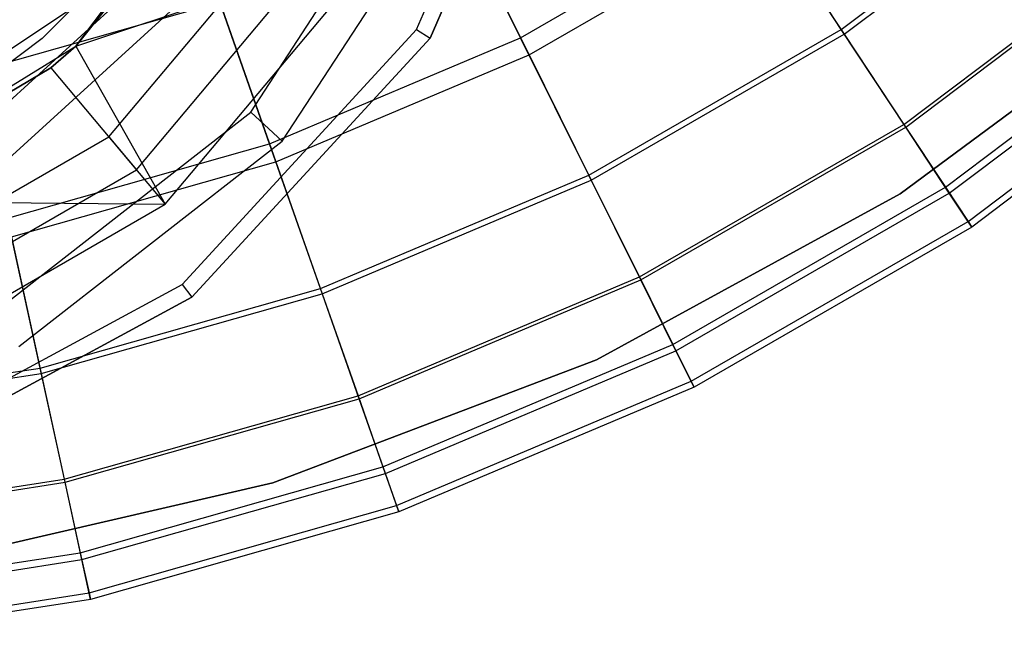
# Model space of a CAD drawing. Extents: x 0.1 to 26.5, y -19.1 to 0.
# Tile 142 of 256: x 13.9 to 15, y -14.7 to -14. Entities that reach past the tile are written whole.
import ezdxf

# ---------------------------------------------------------------- set-up
doc = ezdxf.new("R2010")
doc.units = 0
doc.header["$LTSCALE"] = 2.54
doc.layers.get('0').update_dxf_attribs({"linetype": 'CONTINUOUS'})

# ---------------------------------------------------------------- blocks, each defined once
blk = doc.blocks.new('7777_STL')
at = {"color": 0}
for p, q in [((14.3026, -13.9964, 3.2197), (14.4589, -13.6401, 3.2197)), ((14.3026, -13.9964, 3.2197), (14.4589, -13.6401, 3.2197)), ((14.4764, -13.6446, 0.1597), (14.3177, -14.0063, 0.1597)), ((14.3177, -14.0063, 3.1597), (14.4764, -13.6446, 3.1597)), ((14.3177, -14.0063, 3.1597), (14.4764, -13.6446, 3.1597)), ((14.4764, -13.6446, 0.1597), (14.3177, -14.0063, 0.1597)), ((13.9195, -14.0151, 2.7097), (14.1188, -13.7512, 2.7097)), ((13.9195, -14.0151, 2.7097), (14.1188, -13.7512, 2.7097)), ((14.1162, -14.0893, 3.5197), (14.3127, -13.7885, 3.5197)), ((14.1162, -14.0893, 3.5197), (14.3127, -13.7885, 3.5197)), ((13.9195, -14.0151, 0.4442), (14.0926, -13.8, 0.4442)), ((14.0926, -13.8, 0.4442), (13.9195, -14.0151, 2.7097)), ((14.0926, -13.8, 0.4442), (13.9195, -14.0151, 2.7097)), ((13.9195, -14.0151, 0.4442), (14.0926, -13.8, 0.4442)), ((14.1517, -14.1219, 3.3597), (14.3569, -13.8078, 3.3597)), ((14.1517, -14.1219, 3.3597), (14.3569, -13.8078, 3.3597)), ((14.7799, -13.9965, 33.7595), (15.0414, -13.7995, 33.7595)), ((14.7799, -13.9965, 33.7595), (15.0414, -13.7995, 33.7595)), ((14.7833, -14.0017, 36.3288), (15.0454, -13.8042, 36.3288)), ((14.7833, -14.0017, 36.3288), (15.0454, -13.8042, 36.3288)), ((14.4195, -14.0057, 33.3555), (14.3254, -13.8162, 32.9707)), ((14.4195, -14.0057, 33.3555), (14.3254, -13.8162, 32.9707)), ((13.9567, -14.117, 3.8197), (14.1802, -13.8506, 3.8197)), ((13.9567, -14.117, 3.8197), (14.1802, -13.8506, 3.8197)), ((14.4195, -14.0057, 33.3555), (14.6849, -13.8528, 33.3555)), ((14.4195, -14.0057, 33.3555), (14.6849, -13.8528, 33.3555)), ((14.7799, -13.9965, 33.7595), (14.6849, -13.8528, 33.3555)), ((14.7799, -13.9965, 33.7595), (14.6849, -13.8528, 33.3555)), ((14.3446, -13.8548, 36.8894), (14.4291, -14.025, 36.6194)), ((14.3446, -13.8548, 36.8894), (14.4291, -14.025, 36.6194)), ((13.9877, -14.1539, 3.6597), (14.2219, -13.8747, 3.6597)), ((13.9877, -14.1539, 3.6597), (14.2219, -13.8747, 3.6597)), ((14.4291, -14.025, 36.6194), (14.6967, -13.8708, 36.6194)), ((14.4291, -14.025, 36.6194), (14.6967, -13.8708, 36.6194)), ((14.6967, -13.8708, 36.6194), (14.7833, -14.0017, 36.3288)), ((14.6967, -13.8708, 36.6194), (14.7833, -14.0017, 36.3288)), ((14.8503, -14.103, 36.0218), (15.1243, -13.8965, 36.0218)), ((14.8503, -14.103, 36.0218), (15.1243, -13.8965, 36.0218)), ((13.7926, -14.1244, 4.1197), (14.04, -13.8989, 4.1197)), ((13.7926, -14.1244, 4.1197), (14.04, -13.8989, 4.1197)), ((13.9195, -14.0151, 0.4442), (14.2658, -13.9, 0.1597)), ((13.9195, -14.0151, 0.4442), (14.2658, -13.9, 0.1597)), ((14.0202, -14.1926, 0.1597), (14.2658, -13.9, 0.1597)), ((14.0202, -14.1926, 0.1597), (14.2658, -13.9, 0.1597)), ((14.8523, -14.106, 34.1786), (15.1266, -13.8992, 34.1786)), ((14.8523, -14.106, 34.1786), (15.1266, -13.8992, 34.1786)), ((13.9696, -13.9189, 0.4442), (13.882, -14.0065, 0.4442)), ((13.9696, -13.9189, 0.4442), (13.882, -14.0065, 0.4442)), ((13.9696, -13.9189, 1.0561), (13.882, -14.0065, 1.0561)), ((13.9696, -13.9189, 1.0561), (13.882, -14.0065, 1.0561)), ((13.818, -14.1654, 3.9597), (14.0784, -13.9279, 3.9597)), ((13.818, -14.1654, 3.9597), (14.0784, -13.9279, 3.9597)), ((14.1374, -14.1248, 33.3555), (14.0673, -13.9251, 32.9707)), ((14.1374, -14.1248, 33.3555), (14.0673, -13.9251, 32.9707)), ((14.8462, -14.1809, 28.8742), (15.159, -13.9498, 28.8742)), ((15.159, -13.9498, 28.4742), (14.8462, -14.1809, 28.4742)), ((14.8462, -14.1809, 28.8742), (15.159, -13.9498, 28.8742)), ((15.159, -13.9498, 28.4742), (14.8462, -14.1809, 28.4742)), ((13.6456, -14.1526, 4.2597), (13.9274, -13.9642, 4.2597)), ((13.6456, -14.1526, 4.2597), (13.9274, -13.9642, 4.2597)), ((14.8969, -14.1735, 35.7026), (15.1792, -13.9607, 35.7026)), ((14.8969, -14.1735, 35.7026), (15.1792, -13.9607, 35.7026)), ((13.8069, -14.0437, 36.8894), (14.0816, -13.9658, 36.8894)), ((13.8069, -14.0437, 36.8894), (14.0816, -13.9658, 36.8894)), ((14.0816, -13.9658, 36.8894), (14.1446, -14.1451, 36.6194)), ((14.0816, -13.9658, 36.8894), (14.1446, -14.1451, 36.6194)), ((14.9013, -14.1802, 34.6087), (15.1844, -13.9668, 34.6087)), ((14.9013, -14.1802, 34.6087), (15.1844, -13.9668, 34.6087)), ((14.0391, -14.2827, 3.2197), (14.3026, -13.9964, 3.2197)), ((14.0391, -14.2827, 3.2197), (14.3026, -13.9964, 3.2197)), ((14.3026, -13.9964, 3.2197), (14.3177, -14.0063, 3.1597)), ((14.3026, -13.9964, 3.2197), (14.3177, -14.0063, 3.1597)), ((14.4962, -14.16, 33.7595), (14.7799, -13.9965, 33.7595)), ((14.4962, -14.16, 33.7595), (14.7799, -13.9965, 33.7595)), ((14.8523, -14.106, 34.1786), (14.7799, -13.9965, 33.7595)), ((14.8523, -14.106, 34.1786), (14.7799, -13.9965, 33.7595)), ((14.9224, -14.2121, 35.3757), (15.2093, -13.9959, 35.3757)), ((14.9224, -14.2121, 35.3757), (15.2093, -13.9959, 35.3757)), ((13.882, -14.0065, 0.4442), (13.7828, -14.0808, 0.4442)), ((13.882, -14.0065, 0.4442), (13.7828, -14.0808, 0.4442)), ((13.882, -14.0065, 1.0561), (13.7828, -14.0808, 1.0561)), ((13.882, -14.0065, 1.0561), (13.7828, -14.0808, 1.0561)), ((13.882, -14.0065, 0.4442), (13.882, -14.0065, 1.0561)), ((13.882, -14.0065, 0.4442), (13.882, -14.0065, 1.0561)), ((14.3177, -14.0063, 0.1597), (14.0502, -14.297, 0.1597)), ((14.0502, -14.297, 3.1597), (14.3177, -14.0063, 3.1597)), ((14.0502, -14.297, 3.1597), (14.3177, -14.0063, 3.1597)), ((14.3177, -14.0063, 0.1597), (14.0502, -14.297, 0.1597)), ((14.1374, -14.1248, 33.3555), (14.4195, -14.0057, 33.3555)), ((14.1374, -14.1248, 33.3555), (14.4195, -14.0057, 33.3555)), ((14.3177, -14.0063, 3.1597), (14.3177, -14.0063, 0.1597)), ((14.3177, -14.0063, 3.1597), (14.3177, -14.0063, 0.1597)), ((14.4962, -14.16, 33.7595), (14.4195, -14.0057, 33.3555)), ((14.4962, -14.16, 33.7595), (14.4195, -14.0057, 33.3555)), ((14.4989, -14.1655, 36.3288), (14.7833, -14.0017, 36.3288)), ((14.4989, -14.1655, 36.3288), (14.7833, -14.0017, 36.3288)), ((14.7833, -14.0017, 36.3288), (14.8503, -14.103, 36.0218)), ((14.7833, -14.0017, 36.3288), (14.8503, -14.103, 36.0218)), ((15.2141, -14.0015, 35.0456), (14.9265, -14.2183, 35.0456)), ((15.2141, -14.0015, 35.0456), (14.9265, -14.2183, 35.0456)), ((13.6382, -14.1892, 2.7097), (13.9195, -14.0151, 2.7097)), ((13.6382, -14.1892, 2.7097), (13.9195, -14.0151, 2.7097)), ((13.8916, -14.0394, 0.4442), (13.9195, -14.0151, 0.4442)), ((13.9195, -14.0151, 2.7097), (13.8916, -14.0394, 0.4442)), ((13.8916, -14.0394, 0.4442), (13.9195, -14.0151, 0.4442)), ((13.9195, -14.0151, 2.7097), (13.8916, -14.0394, 0.4442)), ((13.9195, -14.0151, 0.4442), (14.0202, -14.1926, 0.1597)), ((13.9195, -14.0151, 0.4442), (14.0202, -14.1926, 0.1597)), ((13.9195, -14.0151, 0.4442), (13.9195, -14.0151, 2.7097)), ((13.9195, -14.0151, 0.4442), (13.9195, -14.0151, 2.7097)), ((14.1446, -14.1451, 36.6194), (14.4291, -14.025, 36.6194)), ((14.1446, -14.1451, 36.6194), (14.4291, -14.025, 36.6194)), ((14.4291, -14.025, 36.6194), (14.4989, -14.1655, 36.3288)), ((14.4291, -14.025, 36.6194), (14.4989, -14.1655, 36.3288)), ((13.6382, -14.1892, 0.4442), (13.8916, -14.0394, 0.4442)), ((13.8916, -14.0394, 0.4442), (13.6382, -14.1892, 2.7097)), ((13.8916, -14.0394, 0.4442), (13.6382, -14.1892, 2.7097)), ((13.6382, -14.1892, 0.4442), (13.8916, -14.0394, 0.4442)), ((13.8916, -14.0394, 0.4442), (14.0202, -14.1926, 0.1597)), ((13.8916, -14.0394, 0.4442), (14.0202, -14.1926, 0.1597)), ((13.8326, -14.31, 3.5197), (14.1162, -14.0893, 3.5197)), ((13.8326, -14.31, 3.5197), (14.1162, -14.0893, 3.5197)), ((14.1162, -14.0893, 3.5197), (14.1517, -14.1219, 3.3597)), ((14.1162, -14.0893, 3.5197), (14.1517, -14.1219, 3.3597)), ((14.553, -14.2743, 36.0218), (14.8503, -14.103, 36.0218)), ((14.553, -14.2743, 36.0218), (14.8503, -14.103, 36.0218)), ((14.5546, -14.2775, 34.1786), (14.8523, -14.106, 34.1786)), ((14.5546, -14.2775, 34.1786), (14.8523, -14.106, 34.1786)), ((14.8503, -14.103, 36.0218), (14.8969, -14.1735, 35.7026)), ((14.8503, -14.103, 36.0218), (14.8969, -14.1735, 35.7026)), ((14.9013, -14.1802, 34.6087), (14.8523, -14.106, 34.1786)), ((14.9013, -14.1802, 34.6087), (14.8523, -14.106, 34.1786)), ((13.6556, -14.2908, 3.8197), (13.9567, -14.117, 3.8197)), ((13.6556, -14.2908, 3.8197), (13.9567, -14.117, 3.8197)), ((13.9567, -14.117, 3.8197), (13.9877, -14.1539, 3.6597)), ((13.9567, -14.117, 3.8197), (13.9877, -14.1539, 3.6597)), ((13.8428, -14.2083, 33.3555), (14.1374, -14.1248, 33.3555)), ((13.8428, -14.2083, 33.3555), (14.1374, -14.1248, 33.3555)), ((13.8556, -14.3524, 3.3597), (14.1517, -14.1219, 3.3597)), ((13.8556, -14.3524, 3.3597), (14.1517, -14.1219, 3.3597)), ((14.1945, -14.2873, 33.7595), (14.1374, -14.1248, 33.3555)), ((14.1945, -14.2873, 33.7595), (14.1374, -14.1248, 33.3555)), ((13.8474, -14.2293, 36.6194), (14.1446, -14.1451, 36.6194)), ((13.8474, -14.2293, 36.6194), (14.1446, -14.1451, 36.6194)), ((14.1446, -14.1451, 36.6194), (14.1966, -14.2931, 36.3288)), ((14.1446, -14.1451, 36.6194), (14.1966, -14.2931, 36.3288)), ((13.672, -14.3361, 3.6597), (13.9877, -14.1539, 3.6597)), ((13.672, -14.3361, 3.6597), (13.9877, -14.1539, 3.6597)), ((14.1945, -14.2873, 33.7595), (14.4962, -14.16, 33.7595)), ((14.1945, -14.2873, 33.7595), (14.4962, -14.16, 33.7595)), ((14.5546, -14.2775, 34.1786), (14.4962, -14.16, 33.7595)), ((14.5546, -14.2775, 34.1786), (14.4962, -14.16, 33.7595)), ((14.1966, -14.2931, 36.3288), (14.4989, -14.1655, 36.3288)), ((14.1966, -14.2931, 36.3288), (14.4989, -14.1655, 36.3288)), ((14.4989, -14.1655, 36.3288), (14.553, -14.2743, 36.0218)), ((14.4989, -14.1655, 36.3288), (14.553, -14.2743, 36.0218)), ((14.5906, -14.35, 35.7026), (14.8969, -14.1735, 35.7026)), ((14.5906, -14.35, 35.7026), (14.8969, -14.1735, 35.7026)), ((14.8969, -14.1735, 35.7026), (14.9224, -14.2121, 35.3757)), ((14.8969, -14.1735, 35.7026), (14.9224, -14.2121, 35.3757)), ((14.5047, -14.3673, 28.8742), (14.8462, -14.1809, 28.8742)), ((14.8462, -14.1809, 28.4742), (14.5047, -14.3673, 28.4742)), ((14.5047, -14.3673, 28.8742), (14.8462, -14.1809, 28.8742)), ((14.8462, -14.1809, 28.4742), (14.5047, -14.3673, 28.4742)), ((14.5941, -14.3571, 34.6087), (14.9013, -14.1802, 34.6087)), ((14.5941, -14.3571, 34.6087), (14.9013, -14.1802, 34.6087)), ((14.8462, -14.1809, 28.8742), (14.8462, -14.1809, 28.4742)), ((14.8462, -14.1809, 28.8742), (14.8462, -14.1809, 28.4742)), ((14.9265, -14.2183, 35.0456), (14.9013, -14.1802, 34.6087)), ((14.9265, -14.2183, 35.0456), (14.9013, -14.1802, 34.6087)), ((13.6382, -14.1892, 0.4442), (14.0202, -14.1926, 0.1597)), ((13.6382, -14.1892, 0.4442), (14.0202, -14.1926, 0.1597)), ((13.6893, -14.3837, 0.1597), (14.0202, -14.1926, 0.1597)), ((13.6893, -14.3837, 0.1597), (14.0202, -14.1926, 0.1597)), ((13.8795, -14.3766, 33.7595), (13.8428, -14.2083, 33.3555)), ((13.8795, -14.3766, 33.7595), (13.8428, -14.2083, 33.3555)), ((14.6111, -14.3914, 35.3757), (14.9224, -14.2121, 35.3757)), ((14.6111, -14.3914, 35.3757), (14.9224, -14.2121, 35.3757)), ((14.9265, -14.2183, 35.0456), (14.6144, -14.398, 35.0456)), ((14.9265, -14.2183, 35.0456), (14.6144, -14.398, 35.0456)), ((14.9224, -14.2121, 35.3757), (14.9265, -14.2183, 35.0456)), ((14.9224, -14.2121, 35.3757), (14.9265, -14.2183, 35.0456)), ((13.8474, -14.2293, 36.6194), (13.8808, -14.3826, 36.3288)), ((13.8474, -14.2293, 36.6194), (13.8808, -14.3826, 36.3288)), ((14.2368, -14.4078, 36.0218), (14.553, -14.2743, 36.0218)), ((14.2368, -14.4078, 36.0218), (14.553, -14.2743, 36.0218)), ((14.553, -14.2743, 36.0218), (14.5906, -14.35, 35.7026)), ((14.553, -14.2743, 36.0218), (14.5906, -14.35, 35.7026)), ((13.6969, -14.4679, 3.2197), (14.0391, -14.2827, 3.2197)), ((13.6969, -14.4679, 3.2197), (14.0391, -14.2827, 3.2197)), ((14.0391, -14.2827, 3.2197), (14.0502, -14.297, 3.1597)), ((14.0391, -14.2827, 3.2197), (14.0502, -14.297, 3.1597)), ((14.238, -14.4111, 34.1786), (14.5546, -14.2775, 34.1786)), ((14.238, -14.4111, 34.1786), (14.5546, -14.2775, 34.1786)), ((14.5941, -14.3571, 34.6087), (14.5546, -14.2775, 34.1786)), ((14.5941, -14.3571, 34.6087), (14.5546, -14.2775, 34.1786)), ((13.8795, -14.3766, 33.7595), (14.1945, -14.2873, 33.7595)), ((13.8795, -14.3766, 33.7595), (14.1945, -14.2873, 33.7595)), ((13.8808, -14.3826, 36.3288), (14.1966, -14.2931, 36.3288)), ((13.8808, -14.3826, 36.3288), (14.1966, -14.2931, 36.3288)), ((14.238, -14.4111, 34.1786), (14.1945, -14.2873, 33.7595)), ((14.238, -14.4111, 34.1786), (14.1945, -14.2873, 33.7595)), ((14.1966, -14.2931, 36.3288), (14.2368, -14.4078, 36.0218)), ((14.1966, -14.2931, 36.3288), (14.2368, -14.4078, 36.0218)), ((14.0502, -14.297, 0.1597), (13.7028, -14.485, 0.1597)), ((13.7028, -14.485, 3.1597), (14.0502, -14.297, 3.1597)), ((13.7028, -14.485, 3.1597), (14.0502, -14.297, 3.1597)), ((14.0502, -14.297, 0.1597), (13.7028, -14.485, 0.1597)), ((14.0502, -14.297, 3.1597), (14.0502, -14.297, 0.1597)), ((14.0502, -14.297, 3.1597), (14.0502, -14.297, 0.1597)), ((14.2648, -14.4875, 35.7026), (14.5906, -14.35, 35.7026)), ((14.2648, -14.4875, 35.7026), (14.5906, -14.35, 35.7026)), ((14.5906, -14.35, 35.7026), (14.6111, -14.3914, 35.3757)), ((14.5906, -14.35, 35.7026), (14.6111, -14.3914, 35.3757)), ((14.2675, -14.495, 34.6087), (14.5941, -14.3571, 34.6087)), ((14.2675, -14.495, 34.6087), (14.5941, -14.3571, 34.6087)), ((14.6144, -14.398, 35.0456), (14.5941, -14.3571, 34.6087)), ((14.6144, -14.398, 35.0456), (14.5941, -14.3571, 34.6087)), ((14.1411, -14.5054, 28.8742), (14.5047, -14.3673, 28.8742)), ((14.5047, -14.3673, 28.4742), (14.1411, -14.5054, 28.4742)), ((14.1411, -14.5054, 28.8742), (14.5047, -14.3673, 28.8742)), ((14.5047, -14.3673, 28.4742), (14.1411, -14.5054, 28.4742)), ((14.5047, -14.3673, 28.8742), (14.5047, -14.3673, 28.4742)), ((14.5047, -14.3673, 28.8742), (14.5047, -14.3673, 28.4742)), ((13.5559, -14.4265, 33.7595), (13.8795, -14.3766, 33.7595)), ((13.5559, -14.4265, 33.7595), (13.8795, -14.3766, 33.7595)), ((13.5565, -14.4326, 36.3288), (13.8808, -14.3826, 36.3288)), ((13.5565, -14.4326, 36.3288), (13.8808, -14.3826, 36.3288)), ((13.9075, -14.5048, 34.1786), (13.8795, -14.3766, 33.7595)), ((13.9075, -14.5048, 34.1786), (13.8795, -14.3766, 33.7595)), ((13.8808, -14.3826, 36.3288), (13.9067, -14.5014, 36.0218)), ((13.8808, -14.3826, 36.3288), (13.9067, -14.5014, 36.0218)), ((14.2802, -14.5311, 35.3757), (14.6111, -14.3914, 35.3757)), ((14.2802, -14.5311, 35.3757), (14.6111, -14.3914, 35.3757)), ((14.6111, -14.3914, 35.3757), (14.6144, -14.398, 35.0456)), ((14.6111, -14.3914, 35.3757), (14.6144, -14.398, 35.0456)), ((14.6144, -14.398, 35.0456), (14.2826, -14.5381, 35.0456)), ((14.6144, -14.398, 35.0456), (14.2826, -14.5381, 35.0456)), ((13.9067, -14.5014, 36.0218), (14.2368, -14.4078, 36.0218)), ((13.9067, -14.5014, 36.0218), (14.2368, -14.4078, 36.0218)), ((13.9075, -14.5048, 34.1786), (14.238, -14.4111, 34.1786)), ((13.9075, -14.5048, 34.1786), (14.238, -14.4111, 34.1786)), ((14.2368, -14.4078, 36.0218), (14.2648, -14.4875, 35.7026)), ((14.2368, -14.4078, 36.0218), (14.2648, -14.4875, 35.7026)), ((14.2675, -14.495, 34.6087), (14.238, -14.4111, 34.1786)), ((14.2675, -14.495, 34.6087), (14.238, -14.4111, 34.1786)), ((13.9247, -14.5839, 35.7026), (14.2648, -14.4875, 35.7026)), ((13.9247, -14.5839, 35.7026), (14.2648, -14.4875, 35.7026)), ((13.9264, -14.5917, 34.6087), (14.2675, -14.495, 34.6087)), ((13.9264, -14.5917, 34.6087), (14.2675, -14.495, 34.6087)), ((14.2648, -14.4875, 35.7026), (14.2802, -14.5311, 35.3757)), ((14.2648, -14.4875, 35.7026), (14.2802, -14.5311, 35.3757)), ((14.2826, -14.5381, 35.0456), (14.2675, -14.495, 34.6087)), ((14.2826, -14.5381, 35.0456), (14.2675, -14.495, 34.6087)), ((13.5676, -14.5537, 36.0218), (13.9067, -14.5014, 36.0218)), ((13.5676, -14.5537, 36.0218), (13.9067, -14.5014, 36.0218)), ((13.5679, -14.5572, 34.1786), (13.9075, -14.5048, 34.1786)), ((13.5679, -14.5572, 34.1786), (13.9075, -14.5048, 34.1786)), ((13.7621, -14.5928, 28.8742), (14.1411, -14.5054, 28.8742)), ((14.1411, -14.5054, 28.4742), (13.7621, -14.5928, 28.4742)), ((13.7621, -14.5928, 28.8742), (14.1411, -14.5054, 28.8742)), ((14.1411, -14.5054, 28.4742), (13.7621, -14.5928, 28.4742)), ((13.9067, -14.5014, 36.0218), (13.9247, -14.5839, 35.7026)), ((13.9067, -14.5014, 36.0218), (13.9247, -14.5839, 35.7026)), ((13.9264, -14.5917, 34.6087), (13.9075, -14.5048, 34.1786)), ((13.9264, -14.5917, 34.6087), (13.9075, -14.5048, 34.1786)), ((14.1411, -14.5054, 28.8742), (14.1411, -14.5054, 28.4742)), ((14.1411, -14.5054, 28.8742), (14.1411, -14.5054, 28.4742)), ((13.9346, -14.6291, 35.3757), (14.2802, -14.5311, 35.3757)), ((13.9346, -14.6291, 35.3757), (14.2802, -14.5311, 35.3757)), ((14.2826, -14.5381, 35.0456), (13.9361, -14.6363, 35.0456)), ((14.2826, -14.5381, 35.0456), (13.9361, -14.6363, 35.0456)), ((14.2802, -14.5311, 35.3757), (14.2826, -14.5381, 35.0456)), ((14.2802, -14.5311, 35.3757), (14.2826, -14.5381, 35.0456)), ((13.5753, -14.6378, 35.7026), (13.9247, -14.5839, 35.7026)), ((13.5753, -14.6378, 35.7026), (13.9247, -14.5839, 35.7026)), ((13.9247, -14.5839, 35.7026), (13.9346, -14.6291, 35.3757)), ((13.9247, -14.5839, 35.7026), (13.9346, -14.6291, 35.3757)), ((13.576, -14.6457, 34.6087), (13.9264, -14.5917, 34.6087)), ((13.576, -14.6457, 34.6087), (13.9264, -14.5917, 34.6087)), ((13.9361, -14.6363, 35.0456), (13.9264, -14.5917, 34.6087)), ((13.9361, -14.6363, 35.0456), (13.9264, -14.5917, 34.6087)), ((13.5795, -14.6839, 35.3757), (13.9346, -14.6291, 35.3757)), ((13.5795, -14.6839, 35.3757), (13.9346, -14.6291, 35.3757)), ((13.9361, -14.6363, 35.0456), (13.5802, -14.6912, 35.0456)), ((13.9361, -14.6363, 35.0456), (13.5802, -14.6912, 35.0456)), ((13.9346, -14.6291, 35.3757), (13.9361, -14.6363, 35.0456)), ((13.9346, -14.6291, 35.3757), (13.9361, -14.6363, 35.0456))]:
    blk.add_line(p, q, dxfattribs=at)
blk = doc.blocks.new('GROUP_2')
at = {"color": 0}
blk.add_blockref('7777_STL', (-0.1316, 19.1037, -0.1597), dxfattribs=at)

msp = doc.modelspace()

# ---------------------------------------------------------------- block references
at = {"color": 0}
msp.add_blockref('GROUP_2', (0.1316, -19.1037, 0.1597), dxfattribs=at)

doc.saveas('drawing.dxf')
